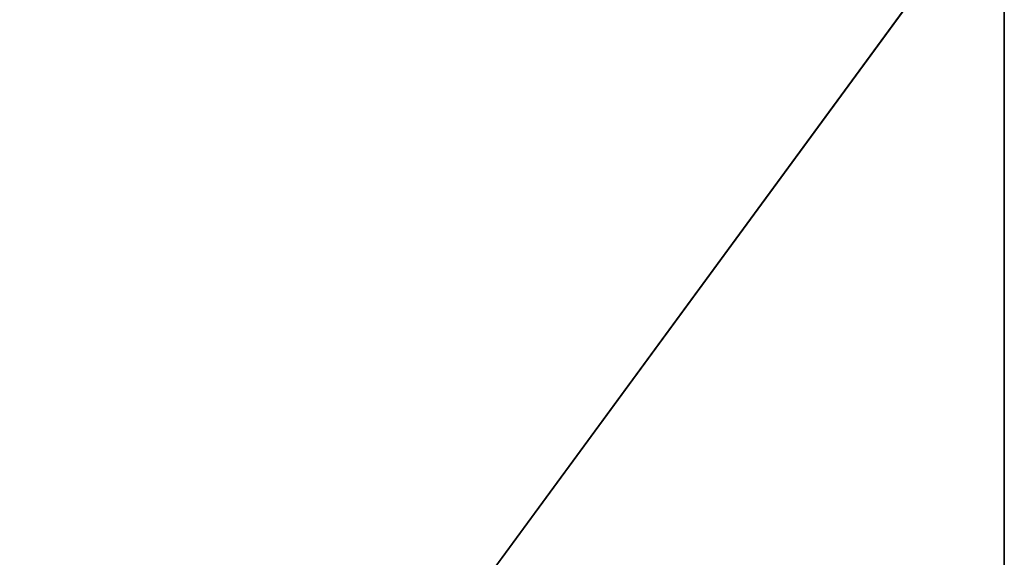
# Model space of a CAD drawing. Extents: x 0 to 22.2, y -49.5 to 1.2.
# Tile 8 of 23: x 11 to 22, y -24.1 to -18.1. Entities that reach past the tile are written whole.
import ezdxf

# ---------------------------------------------------------------- set-up
doc = ezdxf.new("R2010")
doc.units = 0
doc.header["$LTSCALE"] = 2.54
doc.layers.get('0').update_dxf_attribs({"color": 13, "linetype": 'CONTINUOUS'})

# ---------------------------------------------------------------- blocks, each defined once
blk = doc.blocks.new('GRUPA0_1')
at = {"color": 0}
for p, q in [((22, -16.5, 1.5), (0, -46.5, 1.5)), ((22, -16.5, 1.5), (0, -46.5, 1.5)), ((22, -16.5), (0, -46.5)), ((22, -16.5), (0, -46.5)), ((22, -46.5, 1.5), (22, -16.5, 1.5)), ((22, -16.5), (22, -46.5)), ((22, -16.5, 1.5), (22, -46.5)), ((22, -16.5), (22, -46.5)), ((22, -16.5, 1.5), (22, -46.5)), ((22, -46.5, 1.5), (22, -16.5, 1.5))]:
    blk.add_line(p, q, dxfattribs=at)
mesh = blk.add_polyface(dxfattribs=at)
corners = [(22, -16.5, 1.5), (0, -46.5, 1.5), (22, -46.5, 1.5)]
mesh.append_faces([[corners[k] for k in face] for face in [(0, 1, 2)]], dxfattribs={"color": 0})
mesh = blk.add_polyface(dxfattribs=at)
corners = [(22, -16.5, 1.5), (0, -16.5, 1.5), (0, -46.5, 1.5)]
mesh.append_faces([[corners[k] for k in face] for face in [(0, 1, 2)]], dxfattribs={"color": 0})
mesh = blk.add_polyface(dxfattribs=at)
corners = [(22, -16.5), (0, -46.5), (0, -16.5)]
mesh.append_faces([[corners[k] for k in face] for face in [(0, 1, 2)]], dxfattribs={"color": 0})
mesh = blk.add_polyface(dxfattribs=at)
corners = [(22, -46.5), (0, -46.5), (22, -16.5)]
mesh.append_faces([[corners[k] for k in face] for face in [(0, 1, 2)]], dxfattribs={"color": 0})
mesh = blk.add_polyface(dxfattribs=at)
corners = [(22, -16.5, 1.5), (22, -46.5), (22, -16.5)]
mesh.append_faces([[corners[k] for k in face] for face in [(0, 1, 2)]], dxfattribs={"color": 0})
mesh = blk.add_polyface(dxfattribs=at)
corners = [(22, -16.5, 1.5), (22, -46.5, 1.5), (22, -46.5)]
mesh.append_faces([[corners[k] for k in face] for face in [(0, 1, 2)]], dxfattribs={"color": 0})

msp = doc.modelspace()

# ---------------------------------------------------------------- block references
at = {"color": 0}
msp.add_blockref('GRUPA0_1', (0, 0), dxfattribs=at)

doc.saveas('drawing.dxf')
